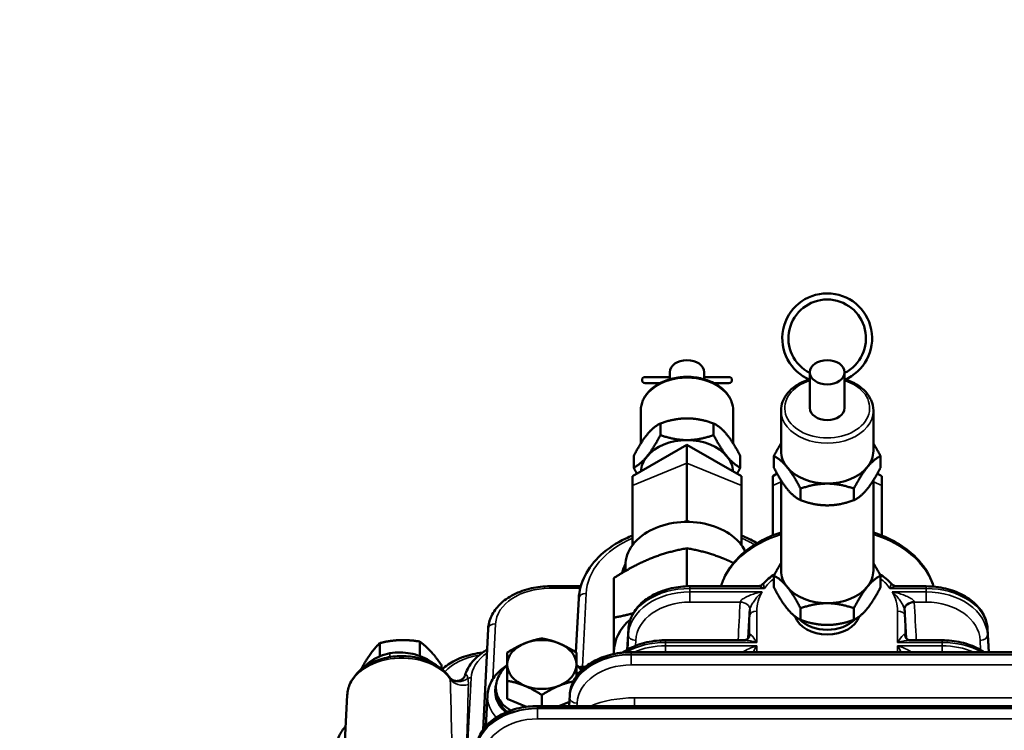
# Model space of a CAD drawing. Header units: inches. Extents: x 1 to 271, y 5 to 171.
# Tile 106 of 256: x 84 to 92, y 146 to 152. Entities that reach past the tile are written whole.
import ezdxf

# ---------------------------------------------------------------- set-up
doc = ezdxf.new("R2010")
doc.units = ezdxf.units.IN
doc.header["$LTSCALE"] = 8
doc.header["$MEASUREMENT"] = 0
for name, color, linetype, lineweight in [('Dimension (ANSI)', 7, 'Continuous', 25), ('Visible (ANSI)', 7, 'Continuous', 50), ('Visible Narrow (ANSI)', 7, 'Continuous', 35)]:
    doc.layers.add(name, color=color, linetype=linetype, lineweight=lineweight)
doc.styles.add('Dimension Text', font='tahoma.ttf')
doc.dimstyles.new('Dual Dimension', dxfattribs={"dimscale": 8, "dimtxt": 0.12, "dimasz": 0.098425, "dimexe": 0.125, "dimexo": 0.0625, "dimgap": 0.031496, "dimtad": 0, "dimtih": 1, "dimtoh": 1, "dimrnd": 1e-08, "dimzin": 4, "dimdsep": 46, "dimtxsty": 'Dimension Text', "dimcen": 0.09, "dimdle": 0.393701, "dimclrd": 256, "dimclre": 256, "dimclrt": 256, "dimadec": 0, "dimazin": 1, "dimtfac": 1, "dimtofl": 0, "dimtmove": 0, "dimatfit": 3, "dimfxl": 1, "dimtolj": 1, "dimtzin": 4, "dimlwd": -1, "dimlwe": -1, "dimarcsym": 0})

# ---------------------------------------------------------------- blocks, each defined once
blk = doc.blocks.new('*D8')
at = {"layer": 'Defpoints', "color": 0, "transparency": 16777216}
for p in [(31.1253, 157.8267), (31.1253, 142.633), (107.5398, 142.633)]:
    blk.add_point(p, dxfattribs=at)
at = {"layer": 'Dimension (ANSI)', "transparency": 16777216}
for p, q in [((31.1253, 143.133), (31.1253, 158.8267)), ((107.5398, 143.133), (107.5398, 158.8267)), ((31.9127, 157.8267), (64.5433, 157.8267)), ((106.7524, 157.8267), (74.1218, 157.8267))]:
    blk.add_line(p, q, dxfattribs=at)
for points in [[(31.9127, 157.9579), (31.9127, 157.6955), (31.1253, 157.8267)], [(106.7524, 157.9579), (106.7524, 157.6955), (107.5398, 157.8267)]]:
    blk.add_solid(points, dxfattribs=at)
at = {"layer": 'Dimension (ANSI)', "transparency": 16777216, "insert": (69.3326, 157.8267), "char_height": 0.96, "attachment_point": 5, "style": 'Dimension Text'}
blk.add_mtext('\\A1;{\\H3.0x;(}\\S76.41^ 1940.9 mm;{\\H3.0x;)}', dxfattribs=at)

msp = doc.modelspace()

# ---------------------------------------------------------------- linework, layer by layer
at = {"layer": 'Visible (ANSI)'}
for p, q in [((89.1573, 149.0661), (89.1573, 149.1053)), ((89.4373, 149.0661), (89.4373, 149.1053)), ((90.2963, 149.0661), (90.2963, 149.1053)), ((90.5763, 149.0661), (90.5763, 149.1053)), ((89.1573, 149.0667), (88.9573, 149.0667)), ((88.9573, 149.0167), (89.0778, 149.0167)), ((89.6373, 149.0667), (89.4373, 149.0667)), ((89.5168, 149.0167), (89.6373, 149.0167)), ((90.2963, 148.8154), (90.2963, 149.0448)), ((90.5763, 148.8154), (90.5763, 149.0448)), ((88.9223, 148.5271), (88.9223, 148.7942)), ((89.6723, 148.5271), (89.6723, 148.7942)), ((90.0613, 148.4654), (90.0613, 148.7942)), ((90.8113, 148.4654), (90.8113, 148.7942)), ((89.0808, 148.6895), (89.0808, 148.5948)), ((89.5138, 148.6895), (89.5138, 148.5948)), ((88.8548, 148.2607), (89.2973, 148.5162)), ((89.2973, 148.3666), (89.2973, 148.5162)), ((89.7398, 148.2607), (89.2973, 148.5162)), ((88.8643, 148.4244), (88.8643, 148.3296)), ((89.2973, 148.3666), (89.2973, 147.897)), ((89.7303, 148.4244), (89.7303, 148.3296)), ((90.0033, 148.4244), (90.0033, 148.3296)), ((90.8693, 148.4244), (90.8693, 148.3296)), ((88.8548, 148.1859), (88.8548, 148.2607)), ((89.7398, 148.1859), (89.7398, 148.2607)), ((89.9938, 148.2607), (90.0293, 148.2812)), ((89.9938, 148.2607), (89.9938, 148.1859)), ((90.0613, 148.2269), (90.0613, 147.4931)), ((90.8113, 148.2269), (90.8113, 147.4931)), ((90.8788, 148.2607), (90.8433, 148.2812)), ((90.8788, 148.2607), (90.8788, 148.1859)), ((88.8548, 148.1859), (88.8548, 147.7164)), ((89.7398, 148.1859), (89.7398, 147.7164)), ((89.9938, 147.7787), (89.9938, 148.1859)), ((90.2198, 148.1592), (90.2198, 148.0645)), ((90.6528, 148.1592), (90.6528, 148.0645)), ((90.8788, 147.7788), (90.8788, 148.1859)), ((89.2973, 147.897), (89.2777, 147.889)), ((89.3169, 147.889), (89.2973, 147.897)), ((88.8744, 147.7244), (88.8548, 147.7164)), ((89.7398, 147.7164), (89.7202, 147.7244)), ((88.8548, 147.7164), (88.8548, 147.7003)), ((89.2973, 147.3649), (89.2973, 147.6745)), ((89.7398, 147.7003), (89.7398, 147.7164)), ((88.7973, 147.4896), (88.7973, 147.5357)), ((88.7038, 147.1112), (88.7038, 147.4322)), ((90.0033, 147.4521), (90.0033, 147.3574)), ((90.8693, 147.4521), (90.8693, 147.3574)), ((88.4346, 147.3654), (88.1819, 147.3654)), ((89.3209, 147.3654), (89.8691, 147.3654)), ((91.0035, 147.3654), (91.2392, 147.3654)), ((91.2392, 147.3654), (91.2392, 147.3654)), ((88.3956, 146.8288), (88.4179, 147.2651)), ((89.8088, 147.1779), (89.8088, 147.1777)), ((90.2198, 147.1869), (90.2198, 147.0922)), ((90.6528, 147.1869), (90.6528, 147.0922)), ((89.8047, 147.139), (89.795, 146.9442)), ((91.0679, 147.139), (91.0776, 146.9439)), ((87.6822, 147.0187), (87.6403, 146.1988)), ((88.8126, 146.85), (88.8212, 147.0187)), ((91.7389, 147.0187), (91.7486, 146.8298)), ((89.1229, 146.927), (89.7653, 146.927)), ((91.1074, 146.927), (91.3692, 146.927)), ((91.3692, 146.927), (91.3692, 146.927)), ((86.8025, 146.7965), (86.8025, 146.9041)), ((87.1265, 146.7989), (87.1265, 146.9162)), ((89.7987, 146.857), (89.7987, 146.857)), ((91.0739, 146.857), (91.0739, 146.857)), ((93.3937, 146.8298), (88.8442, 146.8298)), ((86.6553, 146.6934), (86.6553, 146.6996)), ((87.3033, 146.6934), (87.3033, 146.7238)), ((88.4474, 146.7118), (88.4727, 146.7118)), ((87.8373, 146.4493), (87.8373, 146.597)), ((86.5376, 146.4802), (86.4916, 145.5494)), ((87.6766, 146.4802), (87.6641, 146.2284)), ((87.9934, 146.3855), (87.8373, 146.4493)), ((88.1183, 146.3914), (88.1183, 146.4822)), ((88.3398, 146.3914), (88.3445, 146.4831)), ((88.7999, 146.4565), (88.7999, 146.4565)), ((93.0358, 146.3914), (88.0833, 146.3914)), ((88.3416, 146.4257), (88.2575, 146.3914))]:
    msp.add_line(p, q, dxfattribs=at)
for centre, radius, start, end in [((90.4363, 149.3817), 0.365, 292.55447, 247.44553), ((90.4363, 149.3817), 0.315, 296.3878, 243.6122), ((88.9573, 149.0417), 0.025, 90, 270), ((89.6373, 149.0417), 0.025, 270, 90)]:
    msp.add_arc(centre, radius, start, end, dxfattribs=at)
for centre, major_axis, ratio, start_param, end_param in [((89.2973, 149.1053), (-0.14, 0), 0.707107, 3.141593, 6.283185), ((90.4363, 148.8154), (0.14, 0), 0.707107, 3.141593, 6.283185), ((89.2973, 148.2886), (-0.375, 0), 0.707107, 4.712389, 5.759587), ((89.2973, 148.2886), (-0.375, 0), 0.707107, 3.665191, 4.712389), ((90.4363, 148.4654), (-0.375, 0), 0.707107, 0, 0.523599), ((90.4363, 148.4654), (0.375, 0), 0.707107, 5.759587, 6.283185), ((89.2973, 148.2886), (-0.375, 0), 0.707107, 5.759587, 6.240563), ((89.2973, 148.2886), (0.375, 0), 0.707107, 0.042622, 0.523599), ((90.4363, 148.4654), (-0.375, 0), 0.707107, 0.523599, 1.570796), ((90.4363, 148.4654), (-0.375, 0), 0.707107, 1.570796, 2.617994), ((89.2973, 147.5357), (-0.5, 0), 0.707107, 4.751685, 5.72029), ((89.2973, 147.5357), (-0.5, 0), 0.707107, 4.673093, 4.751685), ((89.2973, 147.5357), (-0.5, 0), 0.707107, 3.704488, 4.673093), ((89.2973, 147.5357), (-0.5, 0), 0.707107, 5.72029, 5.798883), ((89.2973, 147.5357), (-0.5, 0), 0.707107, 3.625895, 3.704488), ((89.2973, 147.5357), (-0.5, 0), 0.707107, 5.798883, 6.283185), ((89.2973, 147.5357), (0.5, 0), 0.707107, 0.326639, 0.484302), ((89.2973, 147.4184), (-0.5323, 0), 0.707107, 5.931657, 6.134668), ((90.4363, 147.4931), (-0.375, 0), 0.707107, 0, 0.523599), ((90.4363, 147.4931), (0.375, 0), 0.707107, 5.759587, 6.283185), ((90.4363, 147.4931), (-0.375, 0), 0.707107, 0.523599, 1.570796), ((90.4363, 147.4931), (-0.375, 0), 0.707107, 1.570796, 2.617994), ((91.1437, 147.1823), (-0.0799, -0.0043), 0.681478, 4.675972, 6.288326), ((89.2973, 146.8315), (-0.5935, 0), 0.707107, 5.599569, 6.283185), ((90.4363, 147.1643), (-0.2681, 0), 0.707107, 0.233654, 2.907939), ((90.4363, 147.2032), (-0.27, 0), 0.707107, 0.597666, 2.543927), ((88.1183, 146.7294), (-0.281, 0), 0.707107, 4.18879, 5.235988), ((88.1183, 146.7294), (-0.281, 0), 0.707107, 5.235988, 6.283185), ((88.1183, 146.7294), (0.281, 0), 0.707107, 0, 1.047198), ((89.2973, 146.8315), (-0.5935, 0), 0.707107, 0, 0.038015), ((88.1183, 146.7294), (-0.281, 0), 0.707107, 0, 1.047198), ((88.1183, 146.7294), (0.281, 0), 0.707107, 5.235988, 6.283185), ((88.4475, 146.6693), (0.06, -0.0001), 0.707105, 1.573232, 1.995329), ((88.1183, 146.7294), (0.281, 0), 0.707107, 4.18879, 5.235988)]:
    msp.add_ellipse(centre, major_axis=major_axis, ratio=ratio, start_param=start_param, end_param=end_param, dxfattribs=at)
msp.add_ellipse((90.4363, 149.1053), major_axis=(-0.14, 0), ratio=0.707107, dxfattribs=at)
for points, knots in [([(88.9223, 148.7942), (88.9223, 148.8226), (88.9284, 148.8509), (88.9518, 148.9051), (88.9695, 148.9308), (89.0152, 148.9776), (89.0437, 148.9985), (89.1084, 149.0329), (89.1447, 149.0463), (89.2214, 149.0641), (89.2617, 149.0685), (89.3421, 149.0678), (89.3822, 149.0627), (89.4584, 149.0435), (89.4944, 149.0294), (89.5587, 148.9933), (89.5869, 148.9714), (89.632, 148.9217), (89.6491, 148.8942), (89.668, 148.8421), (89.6723, 148.8181), (89.6723, 148.7942)], [0, 0, 0, 0, 0.297243, 0.297243, 0.603803, 0.603803, 0.925389, 0.925389, 1.253837, 1.253837, 1.583319, 1.583319, 1.912717, 1.912717, 2.242196, 2.242196, 2.570395, 2.570395, 2.890719, 2.890719, 3.141593, 3.141593, 3.141593, 3.141593]), ([(89.1573, 149.0661), (89.1573, 149.066), (89.1573, 149.0658), (89.1573, 149.0646), (89.1574, 149.063), (89.1574, 149.0586), (89.1574, 149.0561), (89.1573, 149.0517), (89.1573, 149.0501), (89.1573, 149.0485)], [0.32210899, 0.32210899, 0.32210899, 0.32210899, 0.32782372, 0.32782372, 0.35599355, 0.35599355, 0.38133287, 0.38133287, 0.39439959, 0.39439959, 0.39439959, 0.39439959]), ([(89.4373, 149.0485), (89.4373, 149.0493), (89.4373, 149.05), (89.4372, 149.0537), (89.4372, 149.0563), (89.4372, 149.0609), (89.4372, 149.0628), (89.4373, 149.0651), (89.4373, 149.0657), (89.4373, 149.0661)], [0.42968083, 0.42968083, 0.42968083, 0.42968083, 0.43582361, 0.43582361, 0.45977735, 0.45977735, 0.48547921, 0.48547921, 0.5019449, 0.5019449, 0.5019449, 0.5019449]), ([(90.2909, 149.0469), (90.2611, 149.0378), (90.2328, 149.0258), (90.1749, 148.9933), (90.1467, 148.9714), (90.1016, 148.9217), (90.0845, 148.8942), (90.0656, 148.8421), (90.0613, 148.8181), (90.0613, 148.7942)], [5.119622, 5.119622, 5.119622, 5.119622, 5.383789, 5.383789, 5.711988, 5.711988, 6.032312, 6.032312, 6.283185, 6.283185, 6.283185, 6.283185]), ([(90.2963, 149.0661), (90.2963, 149.0654), (90.2963, 149.0647), (90.2963, 149.0604), (90.2964, 149.057), (90.2964, 149.0514), (90.2964, 149.0492), (90.2963, 149.0466), (90.2963, 149.0459), (90.2963, 149.0451), (90.2963, 149.0449), (90.2963, 149.0448)], [0.32210899, 0.32210899, 0.32210899, 0.32210899, 0.32782372, 0.32782372, 0.35599355, 0.35599355, 0.38133287, 0.38133287, 0.39673888, 0.39673888, 0.40402794, 0.40402794, 0.40402794, 0.40402794]), ([(90.5763, 149.0448), (90.5763, 149.0451), (90.5763, 149.0456), (90.5762, 149.0476), (90.5762, 149.0494), (90.5762, 149.054), (90.5762, 149.0568), (90.5763, 149.0619), (90.5763, 149.064), (90.5763, 149.0661)], [0.42000861, 0.42000861, 0.42000861, 0.42000861, 0.43582361, 0.43582361, 0.45977735, 0.45977735, 0.48547921, 0.48547921, 0.5019449, 0.5019449, 0.5019449, 0.5019449]), ([(90.8113, 148.7942), (90.8113, 148.8226), (90.8053, 148.8509), (90.7818, 148.9051), (90.7641, 148.9308), (90.7184, 148.9776), (90.6899, 148.9985), (90.6342, 149.0282), (90.6086, 149.0387), (90.5817, 149.0469)], [3.141593, 3.141593, 3.141593, 3.141593, 3.438836, 3.438836, 3.745395, 3.745395, 4.066981, 4.066981, 4.305156, 4.305156, 4.305156, 4.305156]), ([(88.4179, 147.2654), (88.4212, 147.3294), (88.439, 147.3937), (88.4999, 147.5136), (88.5442, 147.5706), (88.6551, 147.6723), (88.7236, 147.7179), (88.8176, 147.7629), (88.836, 147.7711), (88.8548, 147.7787)], [0.00121, 0.00121, 0.00121, 0.00121, 0.666909, 0.666909, 1.341956, 1.341956, 2.042701, 2.042701, 2.20774, 2.20774, 2.20774, 2.20774]), ([(89.5736, 147.3654), (89.5822, 147.3954), (89.5938, 147.4248), (89.6389, 147.5136), (89.6832, 147.5706), (89.7941, 147.6723), (89.8626, 147.7179), (89.9774, 147.7729), (90.0186, 147.7894), (90.0613, 147.8035)], [0.349507, 0.349507, 0.349507, 0.349507, 0.666915, 0.666915, 1.341963, 1.341963, 2.042708, 2.042708, 2.40012, 2.40012, 2.40012, 2.40012]), ([(89.7398, 147.7788), (89.7804, 147.7623), (89.8192, 147.7435), (89.8592, 147.7205), (89.863, 147.7182), (89.8669, 147.7159)], [4.5518416, 4.5518416, 4.5518416, 4.5518416, 4.9068928, 4.9068928, 4.9450974, 4.9450974, 4.9450974, 4.9450974]), ([(90.8113, 147.8035), (90.8767, 147.782), (90.9386, 147.7548), (91.0672, 147.6808), (91.1313, 147.6298), (91.2328, 147.5159), (91.271, 147.4513), (91.2955, 147.3771), (91.2977, 147.3699), (91.2997, 147.3627)], [4.359533, 4.359533, 4.359533, 4.359533, 4.906898, 4.906898, 5.623129, 5.623129, 6.342277, 6.342277, 6.41902, 6.41902, 6.41902, 6.41902]), ([(90.0106, 147.4662), (89.9752, 147.4425), (89.9432, 147.4158), (89.9153, 147.3859), (89.915, 147.3856), (89.9147, 147.3853)], [5.4682494, 5.4682494, 5.4682494, 5.4682494, 5.6981646, 5.6981646, 5.7007707, 5.7007707, 5.7007707, 5.7007707]), ([(87.6822, 147.019), (87.6841, 147.0546), (87.6936, 147.0902), (87.7257, 147.1575), (87.7491, 147.1899), (87.809, 147.2494), (87.8475, 147.2766), (87.9337, 147.3207), (87.9827, 147.3381), (88.0814, 147.3599), (88.1319, 147.3654), (88.1819, 147.3654)], [0.001191, 0.001191, 0.001191, 0.001191, 0.353532, 0.353532, 0.7196, 0.7196, 1.118031, 1.118031, 1.524472, 1.524472, 1.90518, 1.90518, 1.90518, 1.90518]), ([(88.8212, 147.0186), (88.823, 147.0543), (88.8326, 147.0901), (88.8647, 147.1575), (88.8881, 147.1899), (88.948, 147.2494), (88.9865, 147.2766), (89.0727, 147.3207), (89.1217, 147.3381), (89.2204, 147.3599), (89.2709, 147.3654), (89.3209, 147.3654)], [0, 0, 0, 0, 0.353538, 0.353538, 0.71961, 0.71961, 1.118039, 1.118039, 1.524476, 1.524476, 1.905181, 1.905181, 1.905181, 1.905181]), ([(89.8708, 147.3654), (89.8764, 147.3655), (89.8824, 147.3666), (89.8952, 147.3708), (89.9021, 147.3744), (89.9103, 147.3809), (89.9127, 147.383), (89.9147, 147.3852)], [0.0062453, 0.0062453, 0.0062453, 0.0062453, 0.0638645, 0.0638645, 0.1324431, 0.1324431, 0.1628379, 0.1628379, 0.1628379, 0.1628379]), ([(90.9579, 147.3852), (90.9621, 147.3807), (90.9675, 147.3766), (90.9798, 147.3698), (90.9871, 147.3673), (90.9967, 147.3657), (90.9993, 147.3654), (91.0018, 147.3654)], [0, 0, 0, 0, 0.061508, 0.061508, 0.13054, 0.13054, 0.1561053, 0.1561053, 0.1561053, 0.1561053]), ([(91.2392, 147.3654), (91.2926, 147.3654), (91.3466, 147.3591), (91.4481, 147.3351), (91.4967, 147.3169), (91.5828, 147.2708), (91.6213, 147.242), (91.6826, 147.177), (91.7064, 147.1401), (91.7314, 147.0745), (91.7375, 147.0465), (91.7389, 147.0186)], [0, 0, 0, 0, 0.40661, 0.40661, 0.814198, 0.814198, 1.223021, 1.223021, 1.628598, 1.628598, 1.904928, 1.904928, 1.904928, 1.904928]), ([(89.8088, 147.1778), (89.8084, 147.1753), (89.808, 147.1727), (89.8073, 147.1675), (89.8069, 147.1649), (89.8063, 147.1597), (89.806, 147.1571), (89.8055, 147.152), (89.8053, 147.1494), (89.805, 147.1442), (89.8048, 147.1416), (89.8047, 147.139)], [6.1684571, 6.1684571, 6.1684571, 6.1684571, 6.18441716, 6.18441716, 6.20037723, 6.20037723, 6.2163373, 6.2163373, 6.23229737, 6.23229737, 6.24825744, 6.24825744, 6.24825744, 6.24825744]), ([(91.0679, 147.139), (91.0678, 147.1416), (91.0677, 147.1442), (91.0673, 147.1494), (91.0671, 147.152), (91.0666, 147.1571), (91.0663, 147.1597), (91.0657, 147.1649), (91.0654, 147.1675), (91.0646, 147.1727), (91.0642, 147.1753), (91.0638, 147.1778)], [3.17652052, 3.17652052, 3.17652052, 3.17652052, 3.19248212, 3.19248212, 3.20844372, 3.20844372, 3.22440532, 3.22440532, 3.24036692, 3.24036692, 3.25632852, 3.25632852, 3.25632852, 3.25632852]), ([(88.7746, 146.8263), (88.7772, 146.8281), (88.7799, 146.8299), (88.8215, 146.8575), (88.8666, 146.879), (88.9637, 146.9106), (89.0171, 146.921), (89.088, 146.9263), (89.1055, 146.9269), (89.1229, 146.9269)], [0.7359318, 0.7359318, 0.7359318, 0.7359318, 0.7633811, 0.7633811, 1.1654463, 1.1654463, 1.5762266, 1.5762266, 1.7088858, 1.7088858, 1.7088858, 1.7088858]), ([(89.7655, 146.927), (89.7665, 146.927), (89.7683, 146.9272), (89.7732, 146.9283), (89.7769, 146.9296), (89.7852, 146.9343), (89.7902, 146.9383), (89.7978, 146.9474), (89.8007, 146.9525), (89.803, 146.9588), (89.8034, 146.9605), (89.8041, 146.9634), (89.8042, 146.9646), (89.8042, 146.9654)], [0.0088671, 0.0088671, 0.0088671, 0.0088671, 0.0506891, 0.0506891, 0.1082261, 0.1082261, 0.1744101, 0.1744101, 0.2372082, 0.2372082, 0.2627284, 0.2627284, 0.2892586, 0.2892586, 0.2892586, 0.2892586]), ([(91.0684, 146.9654), (91.0684, 146.9646), (91.0686, 146.9631), (91.0694, 146.9594), (91.0701, 146.9571), (91.0727, 146.9511), (91.0749, 146.9474), (91.0818, 146.9385), (91.0875, 146.9339), (91.0956, 146.9298), (91.0982, 146.9288), (91.1023, 146.9276), (91.1039, 146.9273), (91.1064, 146.927), (91.1071, 146.927), (91.1074, 146.927)], [0, 0, 0, 0, 0.0291162, 0.0291162, 0.0601587, 0.0601587, 0.1092489, 0.1092489, 0.1892445, 0.1892445, 0.2279469, 0.2279469, 0.25791, 0.25791, 0.2893036, 0.2893036, 0.2893036, 0.2893036]), ([(91.3692, 146.9269), (91.4215, 146.9269), (91.4743, 146.9208), (91.5747, 146.8975), (91.6235, 146.8799), (91.6825, 146.8488), (91.6978, 146.8396), (91.7123, 146.8298)], [0, 0, 0, 0, 0.3981569, 0.3981569, 0.8042271, 0.8042271, 0.9544145, 0.9544145, 0.9544145, 0.9544145]), ([(87.4949, 146.6419), (87.5055, 146.6779), (87.5237, 146.7126), (87.5732, 146.7767), (87.6059, 146.8066), (87.6532, 146.838), (87.6632, 146.8442), (87.6736, 146.85)], [0.0086129, 0.0086129, 0.0086129, 0.0086129, 0.3754677, 0.3754677, 0.7633767, 0.7633767, 0.863004, 0.863004, 0.863004, 0.863004]), ([(86.5376, 146.4802), (86.5392, 146.5138), (86.5477, 146.5471), (86.5775, 146.6107), (86.5992, 146.6407), (86.6546, 146.6956), (86.6889, 146.72), (86.7666, 146.7599), (86.8102, 146.7752), (86.9017, 146.7948), (86.9495, 146.7991), (87.0446, 146.7963), (87.0919, 146.7892), (87.1813, 146.7641), (87.2235, 146.746), (87.2982, 146.7002), (87.3307, 146.6726), (87.3615, 146.6348), (87.3662, 146.6287), (87.3706, 146.6225)], [0.034928, 0.034928, 0.034928, 0.034928, 0.319481, 0.319481, 0.619092, 0.619092, 0.941827, 0.941827, 1.276259, 1.276259, 1.612678, 1.612678, 1.94905, 1.94905, 2.285373, 2.285373, 2.618077, 2.618077, 2.680535, 2.680535, 2.680535, 2.680535]), ([(86.673, 146.7068), (86.6911, 146.727), (86.7503, 146.7785), (86.8302, 146.8105), (86.8845, 146.8205)], [0.8682925, 0.8682925, 0.8682925, 0.8682925, 1.1219974, 1.5707963, 1.5707963, 1.5707963, 1.5707963]), ([(86.8845, 146.8205), (86.9387, 146.8305), (87.0537, 146.8297), (87.1761, 146.7823), (87.2324, 146.7427), (87.2456, 146.7321)], [1.570796, 1.570796, 1.570796, 1.570796, 2.019595, 2.468394, 2.620726, 2.620726, 2.620726, 2.620726]), ([(87.308, 146.6895), (87.338, 146.7178), (87.3739, 146.7426), (87.457, 146.7851), (87.506, 146.8025), (87.5826, 146.8194), (87.609, 146.8236), (87.6356, 146.8263)], [0.748678, 0.748678, 0.748678, 0.748678, 1.118023, 1.118023, 1.5244675, 1.5244675, 1.7285891, 1.7285891, 1.7285891, 1.7285891]), ([(88.3445, 146.483), (88.3463, 146.5187), (88.3559, 146.5545), (88.388, 146.6219), (88.4114, 146.6542), (88.4713, 146.7138), (88.5098, 146.741), (88.596, 146.7851), (88.645, 146.8025), (88.7437, 146.8243), (88.7942, 146.8297), (88.8442, 146.8297)], [0, 0, 0, 0, 0.353532, 0.353532, 0.7196, 0.7196, 1.11803, 1.11803, 1.524472, 1.524472, 1.90518, 1.90518, 1.90518, 1.90518]), ([(87.8285, 146.7179), (87.8134, 146.7082), (87.7992, 146.6977), (87.7543, 146.6596), (87.728, 146.6283), (87.6916, 146.5615), (87.6805, 146.5264), (87.677, 146.4871), (87.6767, 146.4837), (87.6766, 146.4802)], [5.451442, 5.451442, 5.451442, 5.451442, 5.5884947, 5.5884947, 5.9153617, 5.9153617, 6.2189612, 6.2189612, 6.2482574, 6.2482574, 6.2482574, 6.2482574]), ([(87.8373, 146.7262), (87.832, 146.7214), (87.7916, 146.6825), (87.7526, 146.6168), (87.7448, 146.556), (87.7453, 146.5362)], [2.4038003, 2.4038003, 2.4038003, 2.4038003, 2.4683942, 2.9171932, 3.1415927, 3.1415927, 3.1415927, 3.1415927]), ([(88.4393, 146.682), (88.4296, 146.6947), (88.4165, 146.7093), (88.4018, 146.7231), (88.3993, 146.7253)], [0.5196798, 0.5196798, 0.5196798, 0.5196798, 0.6731984, 0.7032231, 0.7032231, 0.7032231, 0.7032231]), ([(88.447, 146.6895), (88.4406, 146.6948), (88.434, 146.6999), (88.4201, 146.71), (88.4128, 146.715), (88.4053, 146.7197)], [3.8485995, 3.8485995, 3.8485995, 3.8485995, 3.9139989, 3.9139989, 3.9820365, 3.9820365, 3.9820365, 3.9820365]), ([(87.3741, 146.618), (87.3793, 146.6121), (87.3866, 146.6064), (87.4044, 146.5982), (87.4147, 146.5957), (87.4357, 146.5952), (87.4463, 146.5971), (87.4653, 146.6046), (87.4739, 146.6105), (87.4858, 146.6225), (87.4897, 146.6286), (87.4928, 146.6359), (87.4935, 146.6377), (87.4939, 146.6394)], [0, 0, 0, 0, 0.1077469, 0.1077469, 0.212458, 0.212458, 0.3146887, 0.3146887, 0.4183319, 0.4183319, 0.5125134, 0.5125134, 0.545428, 0.545428, 0.545428, 0.545428]), ([(87.7453, 146.5362), (87.7458, 146.5164), (87.7564, 146.4581), (87.8029, 146.3973), (87.854, 146.3639), (87.8674, 146.3564)], [-3.1415876, -3.1415876, -3.1415876, -3.1415876, -2.9171932, -2.4683942, -2.3231643, -2.3231643, -2.3231643, -2.3231643]), ([(87.7586, 146.4639), (87.7587, 146.4635), (87.7588, 146.4631), (87.765, 146.4391), (87.7756, 146.4162), (87.8002, 146.3799), (87.8122, 146.3657), (87.8288, 146.3496), (87.8317, 146.3469), (87.8347, 146.3442)], [-0.7656268, -0.7656268, -0.7656268, -0.7656268, -0.7639475, -0.7639475, -0.6620492, -0.6620492, -0.5916021, -0.5916021, -0.5767002, -0.5767002, -0.5767002, -0.5767002]), ([(87.5837, 146.0446), (87.5855, 146.0803), (87.595, 146.1161), (87.6272, 146.1835), (87.6505, 146.2158), (87.7105, 146.2754), (87.749, 146.3026), (87.8351, 146.3467), (87.8841, 146.3641), (87.9829, 146.3859), (88.0334, 146.3913), (88.0833, 146.3913)], [0, 0, 0, 0, 0.353529, 0.353529, 0.719594, 0.719594, 1.118025, 1.118025, 1.524469, 1.524469, 1.905179, 1.905179, 1.905179, 1.905179]), ([(86.4447, 146.045), (86.4466, 146.0806), (86.4561, 146.1162), (86.4852, 146.1773), (86.5032, 146.204), (86.5251, 146.2284)], [0.0011909, 0.0011909, 0.0011909, 0.0011909, 0.3535238, 0.3535238, 0.6529781, 0.6529781, 0.6529781, 0.6529781])]:
    msp.add_open_spline(points, degree=3, knots=knots, dxfattribs=at)
for points, weights in [([(89.0808, 148.6895), (89.0228, 148.6595), (88.9725, 148.598)], [1, 1.0379548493, 1]), ([(89.2973, 148.7305), (89.1968, 148.7305), (89.0808, 148.6895)], [1, 1.0379548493, 1]), ([(89.5138, 148.6895), (89.3978, 148.7305), (89.2973, 148.7305)], [1, 1.0379548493, 1]), ([(89.6221, 148.598), (89.5718, 148.6595), (89.5138, 148.6895)], [1, 1.0379548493, 1]), ([(88.9725, 148.598), (88.9223, 148.5364), (88.8643, 148.4244)], [1, 1.0379548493, 1]), ([(88.9725, 148.4212), (89.0228, 148.4827), (89.0808, 148.5948)], [1, 1.0379548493, 1]), ([(89.0808, 148.5948), (89.1968, 148.5538), (89.2973, 148.5538)], [1, 1.0379548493, 1]), ([(89.2973, 148.5538), (89.3978, 148.5538), (89.5138, 148.5948)], [1, 1.0379548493, 1]), ([(89.5138, 148.5948), (89.5718, 148.4827), (89.6221, 148.4212)], [1, 1.0379548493, 1]), ([(89.7303, 148.4244), (89.6723, 148.5364), (89.6221, 148.598)], [1, 1.0379548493, 1]), ([(90.0033, 148.4244), (90.0339, 148.4834), (90.0613, 148.5271)], [1, 1.01965956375, 1.01895290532]), ([(90.8113, 148.5271), (90.8387, 148.4834), (90.8693, 148.4244)], [1.01895290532, 1.01965956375, 1]), ([(88.8643, 148.3296), (88.9223, 148.3597), (88.9725, 148.4212)], [1, 1.0379548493, 1]), ([(89.6221, 148.4212), (89.6723, 148.3597), (89.7303, 148.3296)], [1, 1.0379548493, 1]), ([(90.1115, 148.3328), (90.0613, 148.3943), (90.0033, 148.4244)], [1, 1.0379548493, 1]), ([(90.8693, 148.4244), (90.8113, 148.3943), (90.7611, 148.3328)], [1, 1.0379548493, 1]), ([(88.8903, 148.2812), (88.8776, 148.3038), (88.8643, 148.3296)], [1.01317575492, 1.00848453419, 1]), ([(89.7303, 148.3296), (89.717, 148.3038), (89.7043, 148.2812)], [1, 1.00848453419, 1.01317575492]), ([(90.0033, 148.3296), (90.0613, 148.2176), (90.1115, 148.156)], [1, 1.0379548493, 1]), ([(90.2198, 148.1592), (90.1618, 148.2713), (90.1115, 148.3328)], [1, 1.0379548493, 1]), ([(90.7611, 148.3328), (90.7108, 148.2713), (90.6528, 148.1592)], [1, 1.0379548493, 1]), ([(90.7611, 148.156), (90.8113, 148.2176), (90.8693, 148.3296)], [1, 1.0379548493, 1]), ([(90.1115, 148.156), (90.1618, 148.0945), (90.2198, 148.0645)], [1, 1.0379548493, 1]), ([(90.4363, 148.2002), (90.3358, 148.2002), (90.2198, 148.1592)], [1, 1.0379548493, 1]), ([(90.6528, 148.1592), (90.5368, 148.2002), (90.4363, 148.2002)], [1, 1.0379548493, 1]), ([(90.6528, 148.0645), (90.7108, 148.0945), (90.7611, 148.156)], [1, 1.0379548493, 1]), ([(90.2198, 148.0645), (90.3358, 148.0234), (90.4363, 148.0234)], [1, 1.0379548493, 1]), ([(90.4363, 148.0234), (90.5368, 148.0234), (90.6528, 148.0645)], [1, 1.0379548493, 1]), ([(89.2973, 147.6745), (89.1383, 147.6471), (89.0006, 147.5909)], [1.08082679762, 1.07908713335, 1]), ([(89.5941, 147.5909), (89.4563, 147.6471), (89.2973, 147.6745)], [1, 1.07908713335, 1.08082679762]), ([(89.0006, 147.5909), (88.8628, 147.5347), (88.7038, 147.4322)], [1, 1.07908713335, 1.08082679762]), ([(89.6751, 147.5548), (89.6343, 147.5744), (89.5941, 147.5909)], [1.03786766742, 1.02189903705, 1]), ([(90.0033, 147.4521), (90.0339, 147.5112), (90.0613, 147.5548)], [1, 1.01965956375, 1.01895290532]), ([(90.8113, 147.5548), (90.8387, 147.5112), (90.8693, 147.4521)], [1.01895290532, 1.01965956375, 1]), ([(90.1115, 147.3605), (90.0613, 147.4221), (90.0033, 147.4521)], [1, 1.0379548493, 1]), ([(90.8693, 147.4521), (90.8113, 147.4221), (90.7611, 147.3605)], [1, 1.0379548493, 1]), ([(90.0033, 147.3574), (90.0613, 147.2453), (90.1115, 147.1837)], [1, 1.0379548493, 1]), ([(90.2198, 147.1869), (90.1618, 147.299), (90.1115, 147.3605)], [1, 1.0379548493, 1]), ([(90.7611, 147.3605), (90.7108, 147.299), (90.6528, 147.1869)], [1, 1.0379548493, 1]), ([(90.7611, 147.1837), (90.8113, 147.2453), (90.8693, 147.3574)], [1, 1.0379548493, 1]), ([(90.1115, 147.1837), (90.1618, 147.1222), (90.2198, 147.0922)], [1, 1.0379548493, 1]), ([(90.4363, 147.2279), (90.3358, 147.2279), (90.2198, 147.1869)], [1, 1.0379548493, 1]), ([(90.6528, 147.1869), (90.5368, 147.2279), (90.4363, 147.2279)], [1, 1.0379548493, 1]), ([(90.6528, 147.0922), (90.7108, 147.1222), (90.7611, 147.1837)], [1, 1.0379548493, 1]), ([(88.7038, 147.1112), (88.7865, 147.1255), (88.8608, 147.1466)], [1.08082679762, 1.07992126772, 1.05805913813]), ([(88.7038, 146.8315), (88.7038, 146.9439), (88.7038, 147.1112)], [1, 1.07908713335, 1.08082679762]), ([(90.2198, 147.0922), (90.3358, 147.0512), (90.4363, 147.0512)], [1, 1.0379548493, 1]), ([(90.4363, 147.0512), (90.5368, 147.0512), (90.6528, 147.0922)], [1, 1.0379548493, 1]), ([(86.9645, 146.9279), (86.8893, 146.925), (86.8025, 146.9041)], [1, 1.0379548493, 1]), ([(87.1265, 146.9162), (87.0397, 146.9307), (86.9645, 146.9279)], [1, 1.0379548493, 1]), ([(87.9778, 146.9015), (88.043, 146.9281), (88.1183, 146.9411)], [1, 1.0379548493, 1]), ([(88.1183, 146.9411), (88.1936, 146.9281), (88.2588, 146.9015)], [1, 1.0379548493, 1]), ([(86.8025, 146.9041), (86.763, 146.867), (86.7289, 146.8196)], [1, 1.0379548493, 1]), ([(87.2149, 146.8377), (87.1739, 146.8824), (87.1265, 146.9162)], [1, 1.0379548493, 1]), ([(87.8373, 146.8264), (87.9126, 146.8749), (87.9778, 146.9015)], [1, 1.0379548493, 1]), ([(88.2588, 146.9015), (88.324, 146.8749), (88.3993, 146.8264)], [1, 1.0379548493, 1]), ([(86.7289, 146.8196), (86.6947, 146.7721), (86.6553, 146.6996)], [1, 1.0379548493, 1]), ([(87.3033, 146.7238), (87.2559, 146.7931), (87.2149, 146.8377)], [1, 1.0379548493, 1]), ([(87.8373, 146.7294), (87.8373, 146.7827), (87.8373, 146.8264)], [1, 1.0379548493, 1]), ([(88.3993, 146.8264), (88.3993, 146.7827), (88.3993, 146.7294)], [1, 1.0379548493, 1]), ([(88.7038, 146.8154), (88.7038, 146.8234), (88.7038, 146.8315)], [1.01027474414, 1.00531183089, 1]), ([(87.8373, 146.597), (87.8373, 146.6762), (87.8373, 146.7294)], [1, 1.0379548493, 1]), ([(88.3993, 146.7294), (88.3993, 146.6888), (88.3993, 146.6347)], [1, 1.02868576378, 1.01401089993]), ([(87.9778, 146.5574), (87.9126, 146.584), (87.8373, 146.597)], [1, 1.0379548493, 1]), ([(88.1183, 146.4822), (88.043, 146.5307), (87.9778, 146.5574)], [1, 1.0379548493, 1]), ([(88.2588, 146.5574), (88.1936, 146.5307), (88.1183, 146.4822)], [1, 1.0379548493, 1]), ([(88.3738, 146.5921), (88.3134, 146.5797), (88.2588, 146.5574)], [1.0105816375, 1.03160003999, 1])]:
    msp.add_rational_spline(points, weights, degree=2, dxfattribs=at)
for points in [[(90.958, 147.3852), (90.9301, 147.4151), (90.8978, 147.4423), (90.862, 147.4662)], [(89.8088, 147.1777), (89.8088, 147.1778), (89.8088, 147.1779), (89.8088, 147.178)], [(91.0639, 147.1776), (91.0639, 147.1776), (91.0639, 147.1776), (91.0639, 147.1776)], [(87.3707, 146.6223), (87.3717, 146.6209), (87.3729, 146.6194), (87.3741, 146.618)], [(87.494, 146.6394), (87.494, 146.6394), (87.4939, 146.6394), (87.4939, 146.6394)], [(87.7586, 146.4639), (87.756, 146.4745), (87.7534, 146.4851), (87.7507, 146.4956)], [(87.7553, 146.4803), (87.7553, 146.4803), (87.7553, 146.4803), (87.7553, 146.4802)]]:
    msp.add_open_spline(points, degree=3, dxfattribs=at)
at = {"layer": 'Visible Narrow (ANSI)'}
for p, q in [((88.8548, 148.1859), (89.2973, 148.3666)), ((89.2973, 148.3666), (89.7398, 148.1859)), ((90.0613, 148.2135), (89.9938, 148.1859)), ((90.8788, 148.1859), (90.8113, 148.2135)), ((88.1819, 147.3493), (88.1819, 147.3654)), ((88.1819, 147.3493), (88.4304, 147.3493)), ((89.3209, 147.3654), (89.3209, 147.3478)), ((89.9265, 147.3478), (89.3209, 147.3478)), ((89.3209, 147.3478), (89.3209, 147.3202)), ((91.2392, 147.3478), (90.9461, 147.3478)), ((91.2392, 147.3654), (91.2392, 147.3478)), ((91.2392, 147.3202), (91.2392, 147.3478)), ((88.4474, 146.7118), (88.4778, 147.3059)), ((89.3209, 147.3202), (89.9084, 147.3202)), ((89.3209, 147.2369), (89.3209, 147.3202)), ((89.8457, 147.3046), (89.8457, 147.3046)), ((90.9642, 147.3202), (91.2392, 147.3202)), ((91.0269, 147.3046), (91.0269, 147.3046)), ((91.2392, 147.2369), (91.2392, 147.3202)), ((89.7289, 147.2369), (89.3209, 147.2369)), ((89.8642, 147.1643), (89.8642, 146.9094)), ((91.0084, 146.9094), (91.0084, 147.1643)), ((91.2392, 147.2369), (91.1437, 147.2369)), ((89.8043, 147.1234), (89.7955, 146.9447)), ((89.8043, 146.9674), (89.8043, 147.1234)), ((91.0683, 147.1234), (91.0683, 146.9674)), ((91.0683, 147.1234), (91.0772, 146.9444)), ((87.7192, 146.6107), (87.7421, 147.0595)), ((88.8212, 147.0171), (88.8126, 146.8501)), ((88.8212, 146.9685), (88.8212, 147.0171)), ((91.7485, 146.8298), (91.7389, 147.0171)), ((91.7389, 147.0171), (91.7389, 146.9685)), ((88.8156, 146.8517), (88.8212, 146.9685)), ((88.8743, 146.9265), (88.8743, 146.9266)), ((88.8811, 146.9261), (88.879, 146.8817)), ((89.1229, 146.927), (89.1229, 146.9094)), ((89.8041, 146.9641), (89.8043, 146.9674)), ((89.8362, 146.9507), (89.8362, 146.9507)), ((91.0683, 146.9674), (91.0685, 146.9641)), ((91.3692, 146.927), (91.3692, 146.9094)), ((91.6827, 146.8483), (91.679, 146.9261)), ((91.6858, 146.9266), (91.6858, 146.9265)), ((91.7389, 146.9685), (91.7456, 146.8298)), ((89.8642, 146.9094), (89.1229, 146.9094)), ((89.1229, 146.9094), (89.1229, 146.8818)), ((89.1229, 146.8818), (89.8642, 146.8818)), ((89.1229, 146.8298), (89.1229, 146.8818)), ((89.8425, 146.8747), (89.8425, 146.8747)), ((89.8642, 146.8818), (89.8642, 146.8298)), ((91.3692, 146.9094), (91.0084, 146.9094)), ((91.0084, 146.8298), (91.0084, 146.8818)), ((91.0084, 146.8818), (91.3692, 146.8818)), ((91.0301, 146.8747), (91.0301, 146.8747)), ((91.3692, 146.8818), (91.3692, 146.9094)), ((91.3692, 146.8298), (91.3692, 146.8818)), ((86.8845, 146.7904), (86.8845, 146.8205)), ((88.8442, 146.8298), (88.8442, 146.8122)), ((93.3794, 146.8122), (88.8442, 146.8122)), ((88.8442, 146.8122), (88.8442, 146.8093)), ((88.8442, 146.7259), (88.8442, 146.8093)), ((88.8442, 146.8093), (93.377, 146.8093)), ((88.4484, 146.6908), (88.4474, 146.7118)), ((93.3089, 146.7259), (88.8442, 146.7259)), ((87.5067, 145.8893), (87.5441, 146.6211)), ((87.5203, 146.5212), (87.5203, 146.5212)), ((88.3445, 146.4815), (88.3399, 146.3914)), ((88.3413, 146.3914), (88.3445, 146.4576)), ((88.3445, 146.4576), (88.3445, 146.4815)), ((88.8718, 146.4589), (88.8718, 146.3914)), ((88.8718, 146.4589), (92.0011, 146.4589)), ((87.3793, 146.4223), (87.3793, 146.4223)), ((87.5176, 146.4225), (87.5176, 146.4225)), ((88.0833, 146.3914), (88.0833, 146.3738)), ((93.0214, 146.3738), (88.0833, 146.3738)), ((88.0833, 146.3738), (88.0833, 146.3709)), ((88.0833, 146.2875), (88.0833, 146.3709)), ((88.0833, 146.3709), (93.019, 146.3709)), ((88.3989, 146.4155), (88.3989, 146.4155)), ((88.4044, 146.4152), (88.4033, 146.3914)), ((87.5146, 146.3118), (87.5145, 146.3118)), ((92.951, 146.2875), (88.0833, 146.2875))]:
    msp.add_line(p, q, dxfattribs=at)
for centre, major_axis, ratio, start_param, end_param in [((89.2973, 148.7942), (-0.375, 0), 0.707107, 3.141593, 6.283185), ((90.4363, 148.8154), (0.345, 0), 0.707107, 1.988647, 7.436131), ((90.4363, 148.7942), (-0.375, 0), 0.707107, 0, 3.141593), ((89.2973, 147.2864), (0.82, 0), 0.682414, 2.140799, 3.106686), ((90.4363, 147.2425), (-0.88, 0), 0.684098, 5.152607, 6.077667), ((89.2973, 147.2864), (0.82, 0), 0.682414, 0.838863, 1.000794), ((90.4363, 147.2425), (-0.88, 0), 0.684098, 3.342766, 4.272171), ((90.4363, 147.1643), (-0.5721, 0), 0.707107, 5.571003, 5.812319), ((90.4363, 147.1643), (-0.5721, 0), 0.707107, 3.612459, 3.853775), ((88.1819, 147.049), (0.44, 0), 0.682414, 1.570796, 3.106686), ((88.1819, 147.0051), (-0.5, 0), 0.685377, 4.962142, 4.967581), ((89.3209, 147.0051), (-0.5, 0), 0.685377, 4.712389, 6.248279), ((91.2392, 147.0051), (-0.5, 0), 0.685377, 3.176499, 4.712389), ((88.4778, 147.2621), (-0.0599, 0.0031), 0.730909, 4.749774, 6.283185), ((89.3209, 146.9558), (0.5, 0), 0.728836, 1.570796, 3.106686), ((90.4363, 147.1643), (-0.5721, 0), 0.707107, 5.887526, 6.283185), ((90.4363, 147.1643), (0.5721, 0), 0.707107, 0, 0.395659), ((91.2392, 146.9558), (0.5, 0), 0.728836, 0.034907, 1.570796), ((89.3209, 146.9149), (-0.44, 0), 0.731799, 4.712389, 6.248279), ((89.3209, 147.049), (0.44, 0), 0.682414, 2.708209, 2.709853), ((89.7289, 147.1823), (0.0799, -0.0043), 0.681478, 6.282169, 7.890399), ((89.8642, 147.1219), (-0.06, 0), 0.707107, 4.712389, 6.248279), ((91.0084, 147.1219), (0.06, 0), 0.707107, 0.034907, 1.570796), ((91.2392, 146.9149), (-0.44, 0), 0.731799, 3.176499, 4.712389), ((91.2392, 147.049), (0.44, 0), 0.682414, 0.431742, 0.433384), ((90.4363, 147.1234), (-0.632, 0), 0.707107, 6.248257, 6.283185), ((90.4363, 147.1234), (0.632, 0), 0.707107, 0, 0.034928), ((87.7421, 147.0156), (-0.0599, 0.0031), 0.730909, 4.749774, 6.283185), ((88.8811, 147.0156), (-0.0599, 0.0031), 0.730909, 0.001111, 0.036167), ((88.8811, 147.0156), (-0.0599, 0.0031), 0.730909, 6.235997, 6.238174), ((88.8811, 147.0156), (0.0599, -0.0031), 0.730909, 2.447736, 2.450633), ((91.679, 147.0156), (-0.0599, -0.0031), 0.730909, 3.832553, 3.841003), ((91.679, 147.0156), (0.0599, 0.0031), 0.730909, 0.045011, 0.047189), ((91.679, 147.0156), (0.0599, 0.0031), 0.730909, 6.247018, 6.282075), ((88.8811, 146.967), (-0.0599, 0.0029), 0.681583, 0.033731, 1.603309), ((89.8642, 146.867), (-0.1394, 0.0461), 0.275446, 4.803213, 5.588595), ((89.7243, 146.9694), (0.0799, -0.0041), 0.730909, 0.002102, 0.036167), ((89.8642, 146.867), (-0.0571, 0.1073), 0.172453, 5.02576, 6.56165), ((91.0084, 146.867), (0.0571, 0.1073), 0.172453, 6.00472, 7.54061), ((91.0084, 146.867), (0.1394, 0.0461), 0.275446, 0.694574, 1.479972), ((91.1483, 146.9694), (-0.0799, -0.0041), 0.730909, 6.247018, 6.281084), ((91.679, 146.967), (0.0599, 0.0029), 0.681583, 4.679876, 6.249454), ((89.1229, 146.5667), (-0.5, 0), 0.685377, 4.712389, 5.414601), ((89.1229, 146.5174), (0.5, 0), 0.728836, 1.570796, 2.111692), ((89.8642, 146.8394), (-0.1394, -0.0461), 0.275446, 4.621565, 5.56757), ((89.8642, 146.8394), (-0.0571, -0.1073), 0.172453, 4.399018, 4.893115), ((91.0084, 146.8394), (0.1394, -0.0461), 0.275446, 0.715615, 1.661621), ((91.0084, 146.8394), (0.0571, -0.1073), 0.172453, 1.39007, 1.884168), ((91.3692, 146.5667), (-0.5, 0), 0.685377, 4.01675, 4.712389), ((91.3692, 146.5174), (0.5, 0), 0.728836, 1.029901, 1.570796), ((86.9793, 146.4693), (-0.442, 0), 0.707107, 3.605946, 6.248257), ((87.7052, 146.5134), (0.44, 0), 0.682414, 1.79052, 2.592761), ((87.9839, 146.6106), (0.44, 0), 0.682414, 2.358007, 3.106686), ((87.7052, 146.4695), (-0.5, 0), 0.685377, 4.962142, 4.967589), ((88.8442, 146.4695), (-0.5, 0), 0.685377, 4.712389, 6.248279), ((88.8442, 146.4449), (0.5, 0), 0.728836, 1.570796, 3.106686), ((87.7052, 146.4449), (0.5, 0), 0.728836, 2.095007, 2.095011), ((88.8442, 146.404), (-0.44, 0), 0.731799, 4.712389, 6.248279), ((88.8442, 146.5134), (0.44, 0), 0.682414, 2.175837, 2.185599), ((87.4643, 146.6971), (-0.0901, -0.0792), 0.797459, 6.281942, 7.747062), ((87.4818, 146.6502), (-0.12, -0.0023), 0.742688, 0.450886, 1.894327), ((87.9839, 146.5667), (-0.5, 0), 0.685377, 6.050558, 6.050813), ((87.9839, 146.5174), (0.5, 0), 0.728836, 2.807958, 2.808063), ((87.5441, 146.5772), (0.0599, -0.0031), 0.730909, 1.608181, 2.067734), ((88.1183, 146.5102), (-0.3821, 0), 0.707107, 6.022789, 6.969068), ((87.3755, 146.6039), (0.12, 0.0001), 0.708938, 4.723005, 4.723009), ((87.4961, 146.4116), (0.1035, 0.0606), 0.514091, 1.061131, 1.061136), ((88.1183, 146.4693), (-0.442, 0), 0.707107, 6.248257, 6.859176), ((88.4044, 146.48), (-0.0599, 0.0031), 0.730909, 0.001111, 0.036167), ((88.4044, 146.4561), (-0.0599, 0.0029), 0.681583, 0.033731, 1.603309), ((88.4044, 146.48), (-0.0599, 0.0031), 0.730909, 6.235997, 6.238175), ((88.4044, 146.48), (-0.0599, 0.0031), 0.730909, 5.893972, 5.896357), ((88.8582, 146.1735), (-0.5517, -0.0096), 0.51703, 4.67869, 5.381064), ((87.515, 146.3521), (0.1199, 0.0037), 0.675512, 1.525693, 1.525703), ((88.0833, 146.0311), (-0.5, 0), 0.685377, 4.712389, 6.248279), ((88.0833, 146.0065), (0.5, 0), 0.728836, 1.570796, 3.106686), ((86.9793, 146.4693), (-0.442, 0), 0.707107, 2.713772, 2.713784), ((86.9793, 146.4588), (0.4425, 0), 0.707107, 5.854386, 5.854399), ((88.0833, 145.9655), (-0.44, 0), 0.731799, 4.712389, 6.248279), ((88.0833, 146.075), (0.44, 0), 0.682414, 2.175837, 2.185615)]:
    msp.add_ellipse(centre, major_axis=major_axis, ratio=ratio, start_param=start_param, end_param=end_param, dxfattribs=at)
for points, knots in [([(89.9265, 147.3478), (89.9264, 147.3478), (89.9264, 147.3479), (89.9102, 147.3558), (89.8895, 147.3635), (89.8729, 147.3653), (89.8691, 147.3653)], [-0.587042, -0.587042, -0.587042, -0.587042, -0.5860799, -0.5860799, -0.3516479, -0.2726853, -0.2726853, -0.2726853, -0.2726853]), ([(89.9147, 147.3853), (89.9147, 147.3853), (89.9147, 147.3853), (89.9151, 147.3857), (89.9155, 147.3856), (89.9167, 147.3845), (89.9175, 147.3829), (89.9186, 147.3801), (89.9187, 147.3796), (89.92, 147.3758), (89.9213, 147.3714), (89.9238, 147.3608), (89.9251, 147.3548), (89.9265, 147.3479), (89.9265, 147.3479), (89.9265, 147.3478)], [0.1685427, 0.1685427, 0.1685427, 0.1685427, 0.1693611, 0.1693611, 0.2344319, 0.2344319, 0.3319391, 0.3319391, 0.3516479, 0.3516479, 0.4701394, 0.4701394, 0.5860799, 0.5860799, 0.587042, 0.587042, 0.587042, 0.587042]), ([(90.9461, 147.3478), (90.9461, 147.3479), (90.9461, 147.3479), (90.9489, 147.3617), (90.9527, 147.3779), (90.9563, 147.3855), (90.9575, 147.3856), (90.9579, 147.3852)], [-0.0009607, -0.0009607, -0.0009607, -0.0009607, 0, 0, 0.2344329, 0.3516494, 0.4172802, 0.4172802, 0.4172802, 0.4172802]), ([(91.0035, 147.3653), (90.9997, 147.3653), (90.9832, 147.3636), (90.9624, 147.3558), (90.9462, 147.3479), (90.9462, 147.3478), (90.9461, 147.3478)], [-0.3132447, -0.3132447, -0.3132447, -0.3132447, -0.2344329, 0, 0, 0.0009607, 0.0009607, 0.0009607, 0.0009607]), ([(89.7289, 147.2369), (89.7297, 147.2429), (89.7378, 147.2536), (89.7575, 147.2676), (89.775, 147.2774), (89.7947, 147.2865), (89.8157, 147.2948), (89.838, 147.3024), (89.8608, 147.3091), (89.8842, 147.315), (89.9001, 147.3185), (89.9082, 147.3202), (89.9083, 147.3202), (89.9084, 147.3202)], [-0.7325427, -0.7325427, -0.7325427, -0.7325427, -0.5860341, -0.5127799, -0.4395256, -0.3662713, -0.2930171, -0.2197628, -0.1465085, -0.0732543, 0, 0, 0.0009779, 0.0009779, 0.0009779, 0.0009779]), ([(89.9084, 147.3202), (89.9084, 147.3201), (89.9083, 147.3201), (89.903, 147.3154), (89.893, 147.306), (89.8787, 147.2915), (89.8654, 147.2766), (89.8529, 147.2612), (89.8416, 147.2456), (89.8313, 147.2297), (89.8223, 147.214), (89.8135, 147.1955), (89.8098, 147.1837), (89.8088, 147.1778)], [-0.0009779, -0.0009779, -0.0009779, -0.0009779, 0, 0, 0.0732543, 0.1465085, 0.2197628, 0.2930171, 0.3662713, 0.4395256, 0.5127799, 0.5860341, 0.7042982, 0.7042982, 0.7042982, 0.7042982]), ([(90.9642, 147.3202), (90.9803, 147.317), (90.9962, 147.3132), (91.0117, 147.309), (91.0271, 147.3048), (91.0422, 147.3), (91.0566, 147.2947), (91.071, 147.2895), (91.0847, 147.2837), (91.0971, 147.2773), (91.1096, 147.271), (91.1208, 147.2641), (91.1291, 147.2571), (91.1375, 147.25), (91.143, 147.2429), (91.1437, 147.2369)], [-0.7335206, -0.7335206, -0.7335206, -0.7335206, -0.5860341, -0.5860341, -0.5860341, -0.4395256, -0.4395256, -0.4395256, -0.2930171, -0.2930171, -0.2930171, -0.1465085, -0.1465085, -0.1465085, 0, 0, 0, 0]), ([(91.0638, 147.1778), (91.0628, 147.1837), (91.0576, 147.2001), (91.0419, 147.2298), (91.0201, 147.2614), (90.9943, 147.2918), (90.9748, 147.3108), (90.9643, 147.3201), (90.9642, 147.3201), (90.9642, 147.3202)], [0.028239, 0.028239, 0.028239, 0.028239, 0.1465085, 0.2930171, 0.4395256, 0.5860341, 0.7325427, 0.7325427, 0.7335206, 0.7335206, 0.7335206, 0.7335206]), ([(87.5175, 146.6172), (87.5163, 146.6225), (87.5149, 146.6272), (87.5135, 146.6313), (87.5121, 146.6353), (87.5106, 146.6387), (87.5091, 146.6412), (87.5075, 146.6438), (87.506, 146.6455), (87.5044, 146.6465), (87.504, 146.6467), (87.5037, 146.6469), (87.5033, 146.6471), (87.5022, 146.6476), (87.501, 146.6476), (87.4999, 146.6473), (87.4985, 146.6469), (87.4973, 146.6458), (87.4962, 146.6444), (87.4955, 146.6433), (87.4948, 146.642), (87.4943, 146.6405), (87.4942, 146.6401), (87.4941, 146.6398), (87.494, 146.6394)], [-0.5804618, -0.5804618, -0.5804618, -0.5804618, -0.4975387, -0.4975387, -0.4975387, -0.4146156, -0.4146156, -0.4146156, -0.3316925, -0.3316925, -0.3316925, -0.3123366, -0.3123366, -0.3123366, -0.2487694, -0.2487694, -0.2487694, -0.1658462, -0.1658462, -0.1658462, -0.1036539, -0.1036539, -0.1036539, -0.0887759, -0.0887759, -0.0887759, -0.0887759])]:
    msp.add_open_spline(points, degree=3, knots=knots, dxfattribs=at)
for points in [[(89.7125, 146.927), (89.7179, 147.0303), (89.7234, 147.1336), (89.7289, 147.2369)], [(91.1437, 147.2369), (91.1492, 147.1336), (91.1547, 147.0303), (91.1601, 146.927)], [(87.3706, 146.6225), (87.3731, 146.6189), (87.3746, 146.6141), (87.3745, 146.6093)], [(87.3745, 146.6093), (87.3807, 146.3613), (87.3874, 146.1119), (87.3954, 145.8607)], [(87.5215, 146.5665), (87.5221, 146.5847), (87.5206, 146.6023), (87.5175, 146.6172)], [(87.5035, 145.8885), (87.5092, 146.1151), (87.5153, 146.341), (87.5215, 146.5665)]]:
    msp.add_open_spline(points, degree=3, dxfattribs=at)

# ---------------------------------------------------------------- dimensions: what is measured, and where the dimension line sits
at = {"layer": 'Dimension (ANSI)'}
dim = msp.add_linear_dim(base=(31.1253, 157.8267), p1=(107.5398, 142.633), p2=(31.1253, 142.633), angle=180, text='{\\H3.0x;(}\\S<>^ 1940.9 mm;{\\H3.0x;)}', dimstyle='Dual Dimension', override={"dimgap": 0.031496, "dimtih": 0, "dimtoh": 0, "dimdec": 2, "dimpost": '\\X', "dimtol": 0, "dimlim": 0, "dimtp": 0, "dimtm": 0, "dimtdec": 2, "dimatfit": 1}, dxfattribs=at)
dim.commit()
dim.dimension.update_dxf_attribs({"geometry": '*D8', "text_midpoint": (69.3326, 157.8267), "dimtype": 160})

doc.saveas('drawing.dxf')
